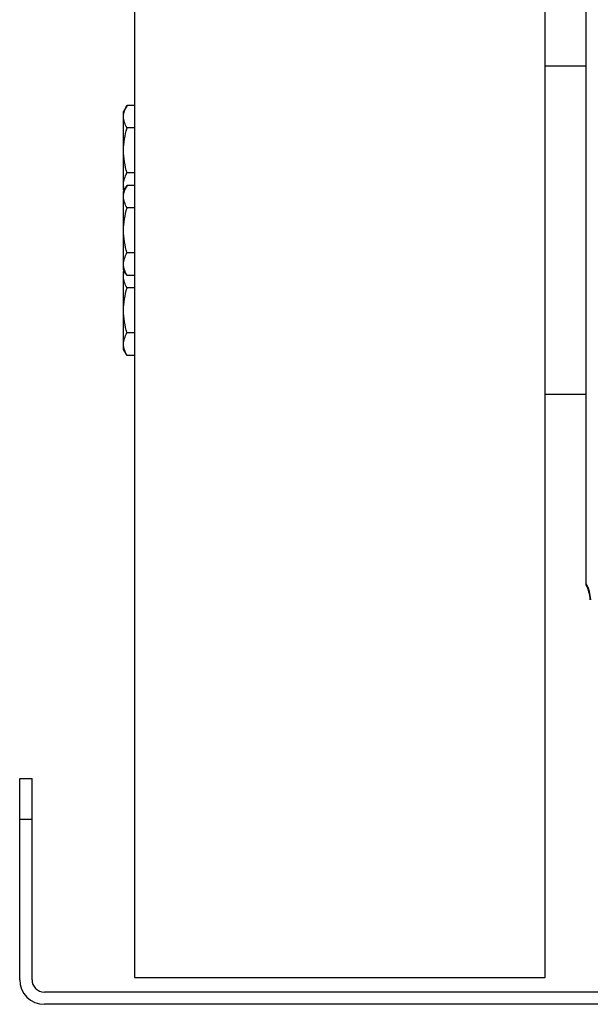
# Model space of a CAD drawing. Extents: x -1747 to 1181, y 8 to 1619.
# Tile 38 of 72: x -1165 to -1026, y 1242 to 1482. Entities that reach past the tile are written whole.
import ezdxf

# ---------------------------------------------------------------- set-up
doc = ezdxf.new("R2010")
doc.units = 0
doc.header["$LTSCALE"] = 65.395
doc.layers.get('0').update_dxf_attribs({"linetype": 'CONTINUOUS'})
doc.layers.add('3_ALL_AXES', color=7, linetype='CONTINUOUS')

msp = doc.modelspace()

# ---------------------------------------------------------------- linework, layer by layer
at = {"color": 7, "linetype": 'CONTINUOUS'}
for p, q in [((-1137.13, 1612.2), (-1137.13, 1248.2)), ((-1037.13, 1248.2), (-1037.13, 1612.2)), ((-1165.13, 1247.7), (-1165.13, 1296.7)), ((-1165.13, 1296.7), (-1162.13, 1296.7)), ((-1162.13, 1247.7), (-1162.13, 1296.7)), ((-1137.13, 1248.2), (-1037.13, 1248.2)), ((-1024.13, 1244.7), (-1159.13, 1244.7)), ((-1024.13, 1241.7), (-1159.13, 1241.7))]:
    msp.add_line(p, q, dxfattribs=at)
at = {"color": 6, "linetype": 'CONTINUOUS'}
for p, q in [((-1027.13, 1343.9), (-1027.13, 1516.51)), ((-1027.13, 1470.2), (-1037.13, 1470.2)), ((-1027.13, 1390.2), (-1037.13, 1390.2))]:
    msp.add_line(p, q, dxfattribs=at)
at = {"color": 9, "linetype": 'CONTINUOUS'}
msp.add_line((-1162.13, 1286.7), (-1165.13, 1286.7), dxfattribs=at)
msp.add_arc((-1036.04, 1339.6), 10.01, 3.7048, 27.0978, dxfattribs=at)
at = {"color": 6, "linetype": 'CONTINUOUS'}
msp.add_arc((-1036.13, 1339.54), 9.99, 4.0108, 25.8488, dxfattribs=at)
at = {"color": 7, "linetype": 'CONTINUOUS'}
for radius in [6, 3]:
    msp.add_arc((-1159.13, 1247.7), radius, 180, 270, dxfattribs=at)
at = {"layer": '3_ALL_AXES', "color": 7, "linetype": 'CONTINUOUS'}
for p, q in [((-1138.98, 1460.66), (-1139.83, 1459.19)), ((-1137.13, 1460.66), (-1138.98, 1460.66)), ((-1139.83, 1440.19), (-1139.83, 1459.19)), ((-1137.13, 1455.17), (-1138.98, 1455.17)), ((-1137.13, 1444.2), (-1138.98, 1444.2)), ((-1138.98, 1441.17), (-1139.83, 1439.7)), ((-1139.69, 1439.95), (-1139.83, 1440.19)), ((-1139.83, 1420.7), (-1139.83, 1439.7)), ((-1137.13, 1441.17), (-1138.98, 1441.17)), ((-1137.13, 1435.69), (-1138.98, 1435.69)), ((-1137.13, 1424.72), (-1138.98, 1424.72)), ((-1138.98, 1419.23), (-1139.83, 1420.7)), ((-1139.69, 1420.46), (-1139.83, 1420.22)), ((-1139.83, 1401.22), (-1139.83, 1420.22)), ((-1137.13, 1419.23), (-1138.98, 1419.23)), ((-1137.13, 1416.2), (-1138.98, 1416.2)), ((-1137.13, 1405.23), (-1138.98, 1405.23)), ((-1138.98, 1399.75), (-1139.83, 1401.22)), ((-1137.13, 1399.75), (-1138.98, 1399.75))]:
    msp.add_line(p, q, dxfattribs=at)
for points, knots in [([(-1139.83, 1457.92), (-1139.83, 1458.15), (-1139.79, 1458.62), (-1139.55, 1459.56), (-1139.23, 1460.23), (-1138.98, 1460.66)], [0, 0, 0, 0, 0.240576, 0.485847, 1, 1, 1, 1]), ([(-1138.98, 1455.17), (-1139.23, 1455.6), (-1139.55, 1456.27), (-1139.79, 1457.21), (-1139.83, 1457.68), (-1139.83, 1457.92)], [0, 0, 0, 0, 0.514144, 0.759419, 1, 1, 1, 1]), ([(-1139.83, 1449.69), (-1139.83, 1450.62), (-1139.67, 1452.47), (-1139.24, 1454.28), (-1138.98, 1455.17)], [0, 0, 0, 0, 0.499896, 1, 1, 1, 1]), ([(-1138.98, 1444.2), (-1139.24, 1445.09), (-1139.67, 1446.9), (-1139.83, 1448.76), (-1139.83, 1449.69)], [0, 0, 0, 0, 0.500096, 1, 1, 1, 1]), ([(-1139.83, 1441.46), (-1139.83, 1441.69), (-1139.79, 1442.16), (-1139.55, 1443.1), (-1139.23, 1443.77), (-1138.98, 1444.2)], [0, 0, 0, 0, 0.240576, 0.485847, 1, 1, 1, 1]), ([(-1139.61, 1440.09), (-1139.68, 1440.31), (-1139.79, 1440.77), (-1139.83, 1441.23), (-1139.83, 1441.46)], [0, 0, 0, 0, 0.504729, 1, 1, 1, 1]), ([(-1139.83, 1438.43), (-1139.83, 1438.66), (-1139.79, 1439.13), (-1139.55, 1440.07), (-1139.23, 1440.74), (-1138.98, 1441.17)], [0, 0, 0, 0, 0.240576, 0.485847, 1, 1, 1, 1]), ([(-1138.98, 1435.69), (-1139.23, 1436.12), (-1139.55, 1436.79), (-1139.79, 1437.73), (-1139.83, 1438.2), (-1139.83, 1438.43)], [0, 0, 0, 0, 0.514144, 0.759419, 1, 1, 1, 1]), ([(-1139.83, 1430.2), (-1139.83, 1431.13), (-1139.67, 1432.99), (-1139.24, 1434.8), (-1138.98, 1435.69)], [0, 0, 0, 0, 0.499896, 1, 1, 1, 1]), ([(-1138.98, 1424.72), (-1139.24, 1425.61), (-1139.67, 1427.42), (-1139.83, 1429.28), (-1139.83, 1430.2)], [0, 0, 0, 0, 0.500096, 1, 1, 1, 1]), ([(-1139.83, 1421.98), (-1139.83, 1422.21), (-1139.79, 1422.68), (-1139.55, 1423.62), (-1139.23, 1424.29), (-1138.98, 1424.72)], [0, 0, 0, 0, 0.240576, 0.485847, 1, 1, 1, 1]), ([(-1138.98, 1419.23), (-1139.23, 1419.66), (-1139.55, 1420.33), (-1139.79, 1421.27), (-1139.83, 1421.74), (-1139.83, 1421.98)], [0, 0, 0, 0, 0.514144, 0.759419, 1, 1, 1, 1]), ([(-1139.83, 1418.94), (-1139.83, 1419.17), (-1139.79, 1419.64), (-1139.68, 1420.09), (-1139.61, 1420.31)], [0, 0, 0, 0, 0.495268, 1, 1, 1, 1]), ([(-1138.98, 1416.2), (-1139.23, 1416.63), (-1139.55, 1417.3), (-1139.79, 1418.24), (-1139.83, 1418.71), (-1139.83, 1418.94)], [0, 0, 0, 0, 0.514144, 0.759419, 1, 1, 1, 1]), ([(-1139.83, 1410.72), (-1139.83, 1411.64), (-1139.67, 1413.5), (-1139.24, 1415.31), (-1138.98, 1416.2)], [0, 0, 0, 0, 0.499896, 1, 1, 1, 1]), ([(-1138.98, 1405.23), (-1139.24, 1406.12), (-1139.67, 1407.93), (-1139.83, 1409.79), (-1139.83, 1410.72)], [0, 0, 0, 0, 0.500096, 1, 1, 1, 1]), ([(-1139.83, 1402.49), (-1139.83, 1402.72), (-1139.79, 1403.19), (-1139.55, 1404.13), (-1139.23, 1404.8), (-1138.98, 1405.23)], [0, 0, 0, 0, 0.240576, 0.485847, 1, 1, 1, 1]), ([(-1138.98, 1399.75), (-1139.23, 1400.18), (-1139.55, 1400.85), (-1139.79, 1401.79), (-1139.83, 1402.26), (-1139.83, 1402.49)], [0, 0, 0, 0, 0.514144, 0.759419, 1, 1, 1, 1])]:
    msp.add_open_spline(points, degree=3, knots=knots, dxfattribs=at)

doc.saveas('drawing.dxf')
